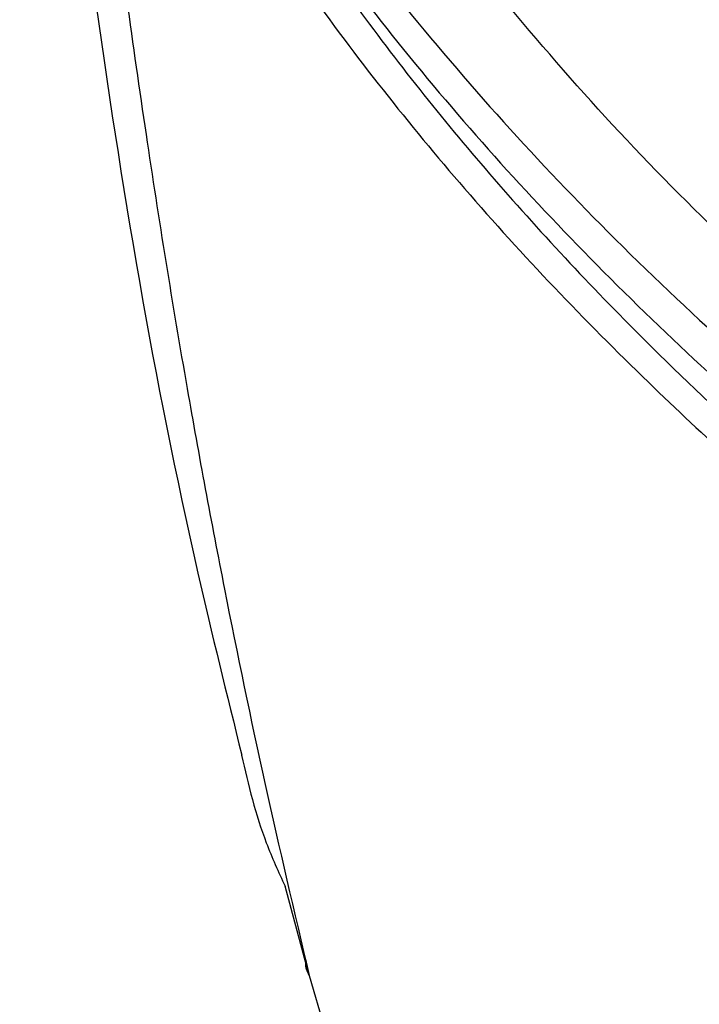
# Model space of a CAD drawing. Header units: millimetres. Extents: x 0 to 864, y 0 to 559.
# Tile 47 of 56: x 653 to 663, y 396 to 411. Entities that reach past the tile are written whole.
import ezdxf

# ---------------------------------------------------------------- set-up
doc = ezdxf.new("R2010")
doc.units = ezdxf.units.MM

msp = doc.modelspace()

# ---------------------------------------------------------------- linework, layer by layer
for q in [(656.511, 397.848), (658.225, 391.845)]:
    msp.add_line((656.868, 396.528), q)
for points, knots in [([(652.594, 420.304), (652.927, 417.242), (653.576, 411.267), (654.725, 404.419), (655.651, 400.679), (655.872, 399.784)], [0, 0, 0, 0, 0.444274, 0.867105, 1, 1, 1, 1]), ([(653.444, 418.811), (654.059, 417.496), (655.318, 414.803), (657.98, 411.075), (661.16, 407.505), (664.871, 404.151), (669.021, 401.004), (672.043, 399.17), (673.581, 398.237)], [0, 0, 0, 0, 0.148546, 0.304045, 0.467168, 0.637908, 0.815788, 1, 1, 1, 1]), ([(653.444, 418.158), (653.571, 417.858), (654.221, 416.327), (655.7, 413.632), (658.157, 410.207), (660.59, 407.503), (663.333, 404.859), (665.756, 402.831), (669.343, 400.166), (671.811, 398.662), (673.581, 397.584)], [0, 0, 0, 0, 0.03335, 0.170388, 0.313862, 0.464406, 0.542397, 0.704123, 0.787782, 1, 1, 1, 1]), ([(653.444, 417.178), (653.915, 416.143), (654.876, 414.032), (656.825, 411.021), (659.151, 408.069), (661.723, 405.373), (664.434, 402.929), (667.246, 400.708), (670.298, 398.569), (672.474, 397.266), (673.581, 396.604)], [0, 0, 0, 0, 0.116395, 0.237314, 0.366357, 0.501024, 0.618513, 0.740147, 0.867921, 1, 1, 1, 1]), ([(653.444, 417.178), (653.594, 415.762), (653.886, 413.014), (654.433, 409.021), (655.007, 405.455), (655.603, 402.256), (656.201, 399.364), (656.647, 397.468), (656.868, 396.528)], [0, 0, 0, 0, 0.203861, 0.395704, 0.577158, 0.720993, 0.861745, 1, 1, 1, 1]), ([(654.343, 416.313), (654.403, 416.176), (654.866, 415.117), (655.944, 413.197), (657.683, 410.599), (659.725, 408.081), (662.323, 405.339), (665.581, 402.447), (669.556, 399.461), (672.454, 397.705), (673.935, 396.808)], [0, 0, 0, 0, 0.016005, 0.1234484, 0.2346705, 0.3499376, 0.4694994, 0.6380095, 0.8150398, 1, 1, 1, 1]), ([(673.626, 399.522), (672.13, 400.434), (669.163, 402.244), (665.096, 405.428), (661.385, 408.876), (659.289, 411.471), (658.253, 412.753)], [0, 0, 0, 0, 0.257385, 0.510309, 0.757979, 1, 1, 1, 1]), ([(655.867, 399.783), (655.971, 399.344), (656.129, 398.679), (656.414, 398.059), (656.511, 397.848)], [0, 0, 0, 0, 0.65907, 1, 1, 1, 1]), ([(656.868, 396.528), (656.839, 396.588), (656.805, 396.66), (656.823, 396.732), (656.826, 396.743)], [0, 0, 0, 0, 0.849378, 1, 1, 1, 1])]:
    msp.add_open_spline(points, degree=3, knots=knots)

doc.saveas('drawing.dxf')
